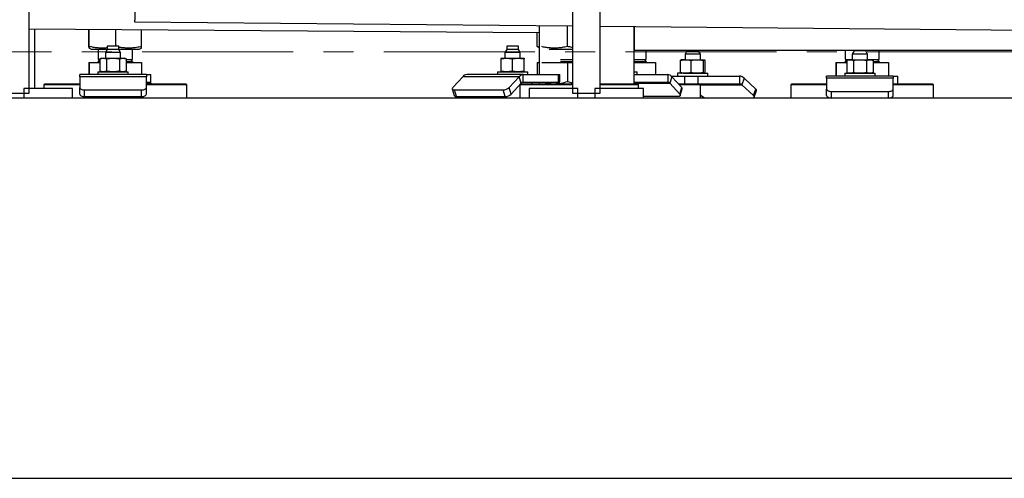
# Model space of a CAD drawing. Header units: millimetres. Extents: x 0 to 841, y 0 to 594.
# Tile 39 of 256: x 78 to 120, y 511 to 531. Entities that reach past the tile are written whole.
import ezdxf

# ---------------------------------------------------------------- set-up
doc = ezdxf.new("R2010")
doc.units = ezdxf.units.MM
doc.linetypes.add('CENTER', pattern=[10.16, 6.35, -1.27, 1.27, -1.27])
doc.layers.add('TRAIT-FORT', color=4, linetype='Continuous', lineweight=25)

msp = doc.modelspace()

# ---------------------------------------------------------------- linework, layer by layer
at = {"color": 7, "linetype": 'CENTER', "lineweight": 18}
msp.add_line((191.251, 529.227), (12.691, 529.227), dxfattribs=at)
at = {"layer": 'TRAIT-FORT', "color": 4, "linetype": 'Continuous', "lineweight": 25}
for p, q in [((78.551, 527.493), (78.551, 561.553)), ((101.391, 561.553), (101.391, 527.493)), ((102.551, 527.493), (102.551, 561.553)), ((82.984, 530.489), (101.391, 530.32)), ((99.991, 530.333), (99.991, 528.272)), ((101.186, 529.455), (101.186, 530.322)), ((102.551, 530.31), (149.391, 529.879)), ((103.991, 527.889), (103.991, 530.296)), ((103.992, 529.289), (103.992, 530.296)), ((78.551, 530.198), (99.991, 530.041)), ((78.771, 530.196), (78.771, 527.689)), ((81.063, 529.455), (81.063, 530.18)), ((81.078, 529.455), (81.078, 530.179)), ((82.186, 529.472), (82.186, 530.171)), ((83.278, 529.455), (83.278, 530.163)), ((99.9, 529.455), (99.9, 530.042)), ((103.991, 530.012), (103.992, 530.012)), ((81.832, 529.472), (81.832, 529.332)), ((82.076, 529.472), (81.832, 529.472)), ((82.32, 529.472), (82.076, 529.472)), ((82.32, 529.332), (82.32, 529.472)), ((98.628, 529.472), (98.628, 529.332)), ((98.743, 529.472), (98.628, 529.472)), ((99.116, 529.472), (98.743, 529.472)), ((99.116, 529.332), (99.116, 529.472)), ((99.9, 529.455), (99.91, 529.452)), ((99.991, 529.424), (99.9, 529.455)), ((99.909, 529.451), (99.991, 529.418)), ((81.07, 529.386), (81.161, 529.349)), ((81.161, 529.349), (81.832, 529.349)), ((81.451, 529.349), (81.451, 528.916)), ((81.832, 529.332), (81.756, 529.2)), ((81.756, 529.2), (81.756, 528.964)), ((82.076, 529.2), (81.756, 529.2)), ((82.32, 529.332), (81.832, 529.332)), ((82.396, 529.2), (82.076, 529.2)), ((82.32, 529.349), (83.051, 529.349)), ((82.396, 529.2), (82.32, 529.332)), ((82.396, 528.964), (82.396, 529.2)), ((82.891, 528.916), (82.891, 529.349)), ((83.051, 529.349), (83.18, 529.349)), ((83.18, 529.349), (83.271, 529.386)), ((98.628, 529.332), (98.552, 529.2)), ((98.552, 529.2), (98.552, 528.964)), ((98.703, 529.2), (98.552, 529.2)), ((99.116, 529.332), (98.628, 529.332)), ((99.192, 529.2), (98.703, 529.2)), ((99.192, 529.2), (99.116, 529.332)), ((99.192, 528.964), (99.192, 529.2)), ((100.407, 529.349), (101.391, 529.349)), ((147.988, 529.289), (103.992, 529.289)), ((104.491, 528.916), (104.491, 529.289)), ((106.202, 529.269), (106.126, 529.137)), ((106.126, 529.137), (106.126, 528.901)), ((106.766, 529.137), (106.126, 529.137)), ((106.202, 529.289), (106.202, 529.269)), ((106.295, 529.269), (106.202, 529.269)), ((106.69, 529.269), (106.295, 529.269)), ((106.69, 529.269), (106.69, 529.289)), ((106.766, 529.137), (106.69, 529.269)), ((106.766, 528.901), (106.766, 529.137)), ((112.851, 529.289), (112.851, 528.916)), ((113.232, 529.269), (113.156, 529.137)), ((113.156, 529.137), (113.156, 528.901)), ((113.476, 529.137), (113.156, 529.137)), ((113.232, 529.289), (113.232, 529.269)), ((113.72, 529.269), (113.232, 529.269)), ((113.796, 529.137), (113.476, 529.137)), ((113.72, 529.269), (113.72, 529.289)), ((113.796, 529.137), (113.72, 529.269)), ((113.796, 528.901), (113.796, 529.137)), ((114.291, 528.916), (114.291, 529.289)), ((81.063, 528.781), (81.063, 528.272)), ((81.063, 528.781), (81.078, 528.781)), ((81.078, 528.781), (81.078, 528.272)), ((81.078, 528.781), (81.522, 528.781)), ((81.148, 528.789), (81.148, 528.781)), ((81.148, 528.789), (81.522, 528.789)), ((81.451, 528.916), (81.522, 528.916)), ((81.522, 528.901), (81.451, 528.829)), ((81.451, 528.829), (81.522, 528.829)), ((81.596, 528.964), (81.522, 528.937)), ((81.522, 528.937), (81.522, 528.418)), ((81.596, 528.964), (81.66, 528.964)), ((81.66, 528.964), (82.076, 528.964)), ((81.799, 528.937), (81.799, 528.418)), ((82.076, 528.964), (82.492, 528.964)), ((82.353, 528.937), (82.353, 528.418)), ((82.492, 528.964), (82.556, 528.964)), ((82.63, 528.937), (82.556, 528.964)), ((82.63, 528.937), (82.63, 528.418)), ((82.63, 528.916), (82.891, 528.916)), ((82.63, 528.829), (82.891, 528.829)), ((82.63, 528.789), (83.193, 528.789)), ((82.63, 528.781), (83.278, 528.781)), ((82.891, 528.829), (82.804, 528.916)), ((82.819, 528.916), (82.819, 528.901)), ((83.193, 528.781), (83.193, 528.789)), ((83.278, 528.781), (83.278, 528.272)), ((98.383, 528.937), (98.383, 528.418)), ((98.392, 528.964), (98.618, 528.964)), ((98.618, 528.964), (99.098, 528.964)), ((98.854, 528.937), (98.854, 528.418)), ((99.098, 528.964), (99.352, 528.964)), ((99.342, 528.937), (99.342, 528.418)), ((99.361, 528.418), (99.361, 528.937)), ((99.9, 528.781), (99.9, 528.272)), ((99.9, 528.781), (99.991, 528.781)), ((100.099, 528.781), (101.186, 528.781)), ((100.39, 528.789), (101.391, 528.789)), ((100.883, 528.916), (101.391, 528.916)), ((100.883, 528.829), (101.391, 528.829)), ((101.186, 528.781), (101.186, 527.988)), ((101.186, 528.781), (101.391, 528.781)), ((103.991, 528.916), (104.491, 528.916)), ((103.991, 528.829), (104.491, 528.829)), ((103.991, 528.789), (104.793, 528.789)), ((103.991, 528.781), (104.878, 528.781)), ((104.491, 528.829), (104.404, 528.916)), ((104.793, 528.781), (104.793, 528.789)), ((104.878, 528.781), (104.878, 528.272)), ((105.931, 528.356), (105.931, 528.875)), ((106.149, 528.901), (105.966, 528.901)), ((106.149, 528.901), (106.624, 528.901)), ((106.366, 528.875), (106.366, 528.356)), ((106.624, 528.901), (106.921, 528.901)), ((106.881, 528.875), (106.881, 528.356)), ((106.961, 528.875), (106.961, 528.356)), ((112.463, 528.781), (112.463, 528.209)), ((112.463, 528.781), (112.478, 528.781)), ((112.478, 528.781), (112.478, 528.209)), ((112.478, 528.781), (112.922, 528.781)), ((112.548, 528.789), (112.548, 528.781)), ((112.548, 528.789), (112.922, 528.789)), ((112.937, 528.916), (112.851, 528.829)), ((112.851, 528.916), (113.156, 528.916)), ((112.851, 528.829), (112.922, 528.829)), ((112.996, 528.901), (112.922, 528.875)), ((112.922, 528.875), (112.922, 528.356)), ((112.996, 528.901), (113.06, 528.901)), ((113.06, 528.901), (113.476, 528.901)), ((113.199, 528.875), (113.199, 528.356)), ((113.476, 528.901), (113.892, 528.901)), ((113.753, 528.875), (113.753, 528.356)), ((113.796, 528.916), (114.291, 528.916)), ((113.892, 528.901), (113.956, 528.901)), ((114.03, 528.875), (113.956, 528.901)), ((114.03, 528.875), (114.03, 528.356)), ((114.03, 528.829), (114.291, 528.829)), ((114.03, 528.789), (114.593, 528.789)), ((114.03, 528.781), (114.678, 528.781)), ((114.291, 528.829), (114.204, 528.916)), ((114.593, 528.781), (114.593, 528.789)), ((114.678, 528.781), (114.678, 528.209)), ((83.476, 528.272), (80.676, 528.272)), ((80.676, 528.186), (80.676, 528.272)), ((81.436, 528.392), (81.436, 528.272)), ((81.436, 528.392), (82.716, 528.392)), ((81.522, 528.418), (81.596, 528.392)), ((82.556, 528.392), (82.63, 528.418)), ((82.716, 528.272), (82.716, 528.392)), ((83.476, 528.272), (83.476, 528.186)), ((83.476, 528.272), (83.665, 528.272)), ((83.665, 527.952), (83.665, 528.272)), ((99.321, 528.272), (96.944, 528.272)), ((98.232, 528.392), (98.232, 528.272)), ((98.232, 528.392), (99.512, 528.392)), ((99.321, 527.952), (99.321, 528.272)), ((99.321, 528.272), (100.8, 528.272)), ((99.512, 528.272), (99.512, 528.392)), ((100.8, 527.952), (100.8, 528.272)), ((100.8, 528.272), (100.861, 528.272)), ((100.861, 527.952), (100.861, 528.272)), ((103.991, 528.392), (104.109, 528.392)), ((103.991, 528.272), (105.398, 528.272)), ((104.109, 528.272), (104.109, 528.392)), ((105.398, 528.272), (105.398, 527.952)), ((105.543, 528.209), (106.116, 528.209)), ((105.806, 528.329), (105.806, 528.209)), ((106.05, 528.329), (105.806, 528.329)), ((106.05, 528.329), (107.086, 528.329)), ((106.116, 527.889), (106.116, 528.209)), ((106.116, 528.209), (106.678, 528.209)), ((106.678, 527.889), (106.678, 528.209)), ((106.678, 528.209), (108.412, 528.209)), ((107.086, 528.209), (107.086, 528.329)), ((108.412, 528.209), (108.412, 527.889)), ((114.876, 528.209), (112.076, 528.209)), ((112.076, 528.124), (112.076, 528.209)), ((112.836, 528.329), (112.836, 528.209)), ((112.836, 528.329), (114.116, 528.329)), ((112.922, 528.356), (112.996, 528.329)), ((113.956, 528.329), (114.03, 528.356)), ((114.116, 528.209), (114.116, 528.329)), ((114.876, 528.209), (114.876, 528.124)), ((114.876, 528.209), (115.065, 528.209)), ((115.065, 527.889), (115.065, 528.209)), ((79.211, 527.889), (79.171, 527.849)), ((79.171, 527.849), (79.171, 527.689)), ((80.676, 527.849), (79.171, 527.849)), ((79.211, 527.889), (80.676, 527.889)), ((80.676, 528.186), (80.676, 527.729)), ((83.476, 528.186), (80.676, 528.186)), ((83.476, 527.729), (83.476, 528.186)), ((83.476, 527.952), (83.665, 527.952)), ((83.476, 527.909), (83.665, 527.909)), ((83.476, 527.889), (85.131, 527.889)), ((85.171, 527.849), (83.476, 527.849)), ((83.665, 527.909), (83.665, 527.952)), ((83.665, 527.909), (83.665, 527.889)), ((85.171, 527.849), (85.131, 527.889)), ((85.171, 527.289), (85.171, 527.849)), ((96.775, 528.186), (96.356, 527.729)), ((99.152, 528.186), (96.775, 528.186)), ((98.733, 527.729), (99.152, 528.186)), ((98.818, 527.452), (99.236, 527.909)), ((99.236, 527.909), (99.152, 528.186)), ((99.192, 527.289), (99.192, 527.86)), ((99.918, 527.849), (99.192, 527.849)), ((99.218, 527.889), (99.935, 527.889)), ((99.321, 527.952), (100.8, 527.952)), ((99.676, 527.952), (99.676, 527.889)), ((101.391, 527.849), (99.918, 527.849)), ((99.935, 527.889), (101.391, 527.889)), ((99.991, 527.952), (99.991, 527.889)), ((100.8, 527.952), (100.861, 527.952)), ((101.186, 527.988), (101.391, 527.933)), ((102.551, 527.889), (104.131, 527.889)), ((104.171, 527.849), (102.551, 527.849)), ((103.991, 527.952), (105.398, 527.952)), ((103.991, 527.909), (105.482, 527.909)), ((104.171, 527.849), (104.131, 527.889)), ((104.171, 527.689), (104.171, 527.849)), ((105.567, 528.186), (105.482, 527.909)), ((105.482, 527.909), (105.9, 527.452)), ((105.567, 528.186), (105.985, 527.729)), ((105.838, 527.889), (106.731, 527.889)), ((106.771, 527.849), (105.875, 527.849)), ((106.771, 527.849), (106.731, 527.889)), ((106.731, 527.889), (108.412, 527.889)), ((106.766, 527.854), (106.766, 527.889)), ((106.771, 527.289), (106.771, 527.849)), ((106.771, 527.847), (108.512, 527.847)), ((108.611, 528.124), (108.512, 527.847)), ((108.512, 527.847), (109.002, 527.389)), ((108.611, 528.124), (109.101, 527.667)), ((110.611, 527.889), (110.571, 527.849)), ((110.571, 527.849), (110.571, 527.289)), ((112.076, 527.849), (110.571, 527.849)), ((110.611, 527.889), (112.076, 527.889)), ((112.076, 528.124), (112.076, 527.667)), ((114.876, 528.124), (112.076, 528.124)), ((114.876, 527.667), (114.876, 528.124)), ((114.876, 527.889), (116.531, 527.889)), ((116.571, 527.849), (114.876, 527.849)), ((116.571, 527.849), (116.531, 527.889)), ((116.571, 527.289), (116.571, 527.849)), ((77.391, 527.493), (78.551, 527.493)), ((78.331, 527.689), (78.331, 527.289)), ((80.371, 527.689), (78.331, 527.689)), ((80.371, 527.289), (80.371, 527.689)), ((80.676, 527.452), (80.676, 527.729)), ((80.876, 527.629), (83.276, 527.629)), ((80.876, 527.352), (80.876, 527.629)), ((83.276, 527.352), (83.276, 527.629)), ((83.476, 527.452), (83.476, 527.729)), ((96.335, 527.671), (96.419, 527.393)), ((96.434, 527.629), (98.472, 527.629)), ((96.519, 527.352), (96.434, 527.629)), ((98.557, 527.352), (98.472, 527.629)), ((98.818, 527.452), (98.733, 527.729)), ((99.571, 527.689), (99.571, 527.289)), ((101.61, 527.689), (99.571, 527.689)), ((101.391, 527.493), (102.551, 527.493)), ((101.61, 527.289), (101.61, 527.689)), ((102.331, 527.689), (102.331, 527.289)), ((104.371, 527.689), (102.331, 527.689)), ((104.371, 527.289), (104.371, 527.689)), ((105.9, 527.452), (105.985, 527.729)), ((105.922, 527.393), (106.006, 527.671)), ((106.804, 527.389), (106.771, 527.421)), ((109.002, 527.389), (109.101, 527.667)), ((109.033, 527.322), (109.133, 527.599)), ((112.076, 527.389), (112.076, 527.667)), ((112.276, 527.567), (114.676, 527.567)), ((112.276, 527.289), (112.276, 527.567)), ((114.676, 527.289), (114.676, 527.567)), ((114.876, 527.389), (114.876, 527.667)), ((173.971, 527.289), (29.971, 527.289)), ((80.371, 527.289), (78.331, 527.289)), ((80.876, 527.352), (83.276, 527.352)), ((81.756, 527.352), (81.756, 527.289)), ((82.396, 527.289), (82.396, 527.352)), ((96.519, 527.352), (98.557, 527.352)), ((98.171, 527.352), (98.171, 527.289)), ((98.552, 527.352), (98.552, 527.289)), ((101.61, 527.289), (99.571, 527.289)), ((104.371, 527.289), (102.331, 527.289)), ((105.822, 527.352), (104.371, 527.352)), ((29.971, 511.289), (173.971, 511.289))]:
    msp.add_line(p, q, dxfattribs=at)
at = {"layer": 'TRAIT-FORT', "color": 4, "linetype": 'Continuous', "lineweight": 25, "flags": 128}
for points in [[(82.991, 531.289), (82.991, 531.282), (82.991, 531.261), (82.991, 531.226), (82.99, 531.179), (82.99, 531.121), (82.989, 531.056), (82.989, 530.984), (82.988, 530.908), (82.987, 530.832), (82.986, 530.759), (82.986, 530.689), (82.985, 530.627), (82.985, 530.575), (82.984, 530.534), (82.984, 530.506), (82.984, 530.491), (82.984, 530.489)], [(80.676, 527.729), (80.68, 527.709), (80.691, 527.691), (80.71, 527.673), (80.735, 527.658), (80.765, 527.646), (80.8, 527.637), (80.837, 527.631), (80.876, 527.629)], [(80.676, 527.452), (80.68, 527.432), (80.691, 527.414), (80.71, 527.396), (80.735, 527.381), (80.765, 527.369), (80.8, 527.359), (80.837, 527.354), (80.876, 527.352)], [(83.276, 527.629), (83.315, 527.631), (83.353, 527.637), (83.387, 527.646), (83.418, 527.658), (83.442, 527.673), (83.461, 527.691), (83.472, 527.709), (83.476, 527.729)], [(83.276, 527.352), (83.315, 527.354), (83.353, 527.359), (83.387, 527.369), (83.418, 527.381), (83.442, 527.396), (83.461, 527.414), (83.472, 527.432), (83.476, 527.452)], [(96.356, 527.729), (96.342, 527.709), (96.334, 527.691), (96.334, 527.673), (96.341, 527.658), (96.356, 527.646), (96.376, 527.637), (96.403, 527.631), (96.434, 527.629)], [(105.9, 527.452), (105.915, 527.432), (105.922, 527.414), (105.923, 527.396), (105.915, 527.381), (105.901, 527.369), (105.88, 527.359), (105.853, 527.354), (105.822, 527.352)], [(109.002, 527.389), (109.02, 527.37), (109.031, 527.351), (109.035, 527.334), (109.032, 527.319), (109.022, 527.306), (109.004, 527.297), (108.981, 527.291), (108.952, 527.289)], [(112.076, 527.667), (112.08, 527.647), (112.091, 527.628), (112.11, 527.611), (112.135, 527.596), (112.165, 527.583), (112.2, 527.574), (112.237, 527.568), (112.276, 527.567)], [(112.076, 527.389), (112.08, 527.37), (112.091, 527.351), (112.11, 527.334), (112.135, 527.319), (112.165, 527.306), (112.2, 527.297), (112.237, 527.291), (112.276, 527.289)], [(114.676, 527.567), (114.715, 527.568), (114.753, 527.574), (114.787, 527.583), (114.818, 527.596), (114.842, 527.611), (114.861, 527.628), (114.872, 527.647), (114.876, 527.667)], [(114.676, 527.289), (114.715, 527.291), (114.753, 527.297), (114.787, 527.306), (114.818, 527.319), (114.842, 527.334), (114.861, 527.351), (114.872, 527.37), (114.876, 527.389)]]:
    msp.add_lwpolyline(points, dxfattribs=at)
at = {"layer": 'TRAIT-FORT', "color": 4, "linetype": 'Continuous', "lineweight": 25}
for centre, radius, start, end in [((81.411, 528.829), 0.04, 270.0132, 359.9971), ((82.931, 528.829), 0.04, 180.0029, 269.9868), ((104.531, 528.829), 0.04, 180.0022, 269.9884), ((112.811, 528.829), 0.04, 270.0115, 359.9971), ((114.331, 528.829), 0.04, 180.0029, 269.9868), ((96.955, 528.039), 0.233, 92.9106, 140.8735), ((99.333, 528.039), 0.233, 92.9104, 140.8737), ((105.386, 528.039), 0.233, 39.1261, 87.0897), ((108.404, 527.917), 0.292, 44.9198, 88.3038), ((99.327, 527.835), 0.117, 92.9194, 140.8698), ((105.392, 527.835), 0.117, 39.1305, 87.0802), ((108.408, 527.743), 0.146, 44.9203, 88.308), ((96.501, 527.449), 0.0993, 214.3494, 280.3429), ((98.472, 528.021), 0.392, 270.0376, 311.8445), ((98.556, 527.744), 0.392, 270.0376, 311.8445), ((105.947, 527.682), 0.0601, 349.0392, 51.3972), ((107.082, 527.724), 0.435, 230.3127, 268.2375), ((109.064, 527.608), 0.0693, 352.4989, 57.3753)]:
    msp.add_arc(centre, radius, start, end, dxfattribs=at)
for points, knots in [([(81.078, 529.455), (81.076, 529.44), (81.073, 529.419), (81.077, 529.396), (81.068, 529.384), (81.068, 529.405), (81.064, 529.421), (81.064, 529.442), (81.063, 529.455)], [0, 0, 0, 0, 0.313629, 0.472727, 0.503056, 0.578344, 0.739475, 1, 1, 1, 1]), ([(81.832, 529.398), (81.809, 529.395), (81.722, 529.385), (81.583, 529.385), (81.414, 529.396), (81.249, 529.418), (81.137, 529.442), (81.078, 529.455)], [0, 0, 0, 0, 0.091617, 0.34516, 0.547484, 0.762253, 1, 1, 1, 1]), ([(83.278, 529.455), (83.205, 529.439), (83.068, 529.41), (82.864, 529.388), (82.684, 529.384), (82.517, 529.396), (82.4, 529.411), (82.334, 529.425), (82.32, 529.427)], [0, 0, 0, 0, 0.2312527, 0.4372918, 0.6338898, 0.7907807, 0.9573552, 1, 1, 1, 1]), ([(83.271, 529.388), (83.271, 529.388), (83.273, 529.384), (83.273, 529.406), (83.277, 529.421), (83.278, 529.442), (83.278, 529.455)], [0, 0, 0, 0, 0.015621, 0.164754, 0.483932, 1, 1, 1, 1]), ([(101.186, 529.455), (101.112, 529.439), (100.972, 529.41), (100.766, 529.388), (100.583, 529.384), (100.414, 529.396), (100.256, 529.417), (100.15, 529.44), (100.098, 529.451)], [0, 0, 0, 0, 0.206194, 0.38997, 0.565353, 0.705307, 0.853869, 1, 1, 1, 1]), ([(101.391, 529.415), (101.381, 529.416), (101.312, 529.426), (101.244, 529.441), (101.186, 529.455)], [0, 0, 0, 0, 0.1454605, 1, 1, 1, 1]), ([(81.522, 528.937), (81.545, 528.945), (81.59, 528.96), (81.637, 528.962), (81.66, 528.964)], [0, 0, 0, 0, 0.504382, 1, 1, 1, 1]), ([(81.66, 528.964), (81.684, 528.962), (81.731, 528.96), (81.776, 528.945), (81.799, 528.937)], [0, 0, 0, 0, 0.491659, 1, 1, 1, 1]), ([(81.799, 528.937), (81.845, 528.945), (81.937, 528.96), (82.029, 528.962), (82.076, 528.964)], [0, 0, 0, 0, 0.498163, 1, 1, 1, 1]), ([(82.076, 528.964), (82.122, 528.962), (82.215, 528.96), (82.307, 528.945), (82.353, 528.937)], [0, 0, 0, 0, 0.497845, 1, 1, 1, 1]), ([(82.353, 528.937), (82.376, 528.945), (82.421, 528.96), (82.468, 528.962), (82.492, 528.964)], [0, 0, 0, 0, 0.504373, 1, 1, 1, 1]), ([(82.492, 528.964), (82.515, 528.962), (82.562, 528.96), (82.607, 528.945), (82.63, 528.937)], [0, 0, 0, 0, 0.491659, 1, 1, 1, 1]), ([(98.383, 528.937), (98.422, 528.945), (98.5, 528.96), (98.579, 528.962), (98.618, 528.964)], [0, 0, 0, 0, 0.49899, 1, 1, 1, 1]), ([(98.392, 528.964), (98.391, 528.962), (98.385, 528.954), (98.384, 528.944), (98.383, 528.937)], [0, 0, 0, 0, 0.294181, 1, 1, 1, 1]), ([(98.618, 528.964), (98.658, 528.962), (98.737, 528.96), (98.814, 528.945), (98.854, 528.937)], [0, 0, 0, 0, 0.497024, 1, 1, 1, 1]), ([(98.854, 528.937), (98.894, 528.945), (98.975, 528.96), (99.057, 528.962), (99.098, 528.964)], [0, 0, 0, 0, 0.498774, 1, 1, 1, 1]), ([(99.098, 528.964), (99.139, 528.962), (99.221, 528.96), (99.302, 528.945), (99.342, 528.937)], [0, 0, 0, 0, 0.49724, 1, 1, 1, 1]), ([(99.342, 528.937), (99.343, 528.944), (99.344, 528.954), (99.35, 528.961), (99.352, 528.964)], [0, 0, 0, 0, 0.702002, 1, 1, 1, 1]), ([(99.352, 528.964), (99.353, 528.962), (99.359, 528.954), (99.36, 528.944), (99.361, 528.937)], [0, 0, 0, 0, 0.294186, 1, 1, 1, 1]), ([(105.931, 528.875), (105.967, 528.882), (106.039, 528.897), (106.112, 528.9), (106.149, 528.901)], [0, 0, 0, 0, 0.499488, 1, 1, 1, 1]), ([(105.971, 528.901), (105.964, 528.9), (105.948, 528.895), (105.937, 528.882), (105.931, 528.875)], [0, 0, 0, 0, 0.430638, 1, 1, 1, 1]), ([(106.149, 528.901), (106.185, 528.9), (106.258, 528.897), (106.33, 528.882), (106.366, 528.875)], [0, 0, 0, 0, 0.496523, 1, 1, 1, 1]), ([(106.366, 528.875), (106.409, 528.882), (106.494, 528.897), (106.58, 528.9), (106.624, 528.901)], [0, 0, 0, 0, 0.498504, 1, 1, 1, 1]), ([(106.624, 528.901), (106.667, 528.9), (106.753, 528.897), (106.838, 528.882), (106.881, 528.875)], [0, 0, 0, 0, 0.4975052, 1, 1, 1, 1]), ([(106.881, 528.875), (106.887, 528.882), (106.898, 528.895), (106.914, 528.9), (106.921, 528.901)], [0, 0, 0, 0, 0.565474, 1, 1, 1, 1]), ([(106.921, 528.901), (106.928, 528.9), (106.944, 528.895), (106.955, 528.882), (106.961, 528.875)], [0, 0, 0, 0, 0.430643, 1, 1, 1, 1]), ([(112.922, 528.875), (112.945, 528.882), (112.99, 528.897), (113.037, 528.9), (113.06, 528.901)], [0, 0, 0, 0, 0.504378, 1, 1, 1, 1]), ([(113.06, 528.901), (113.084, 528.9), (113.131, 528.897), (113.176, 528.882), (113.199, 528.875)], [0, 0, 0, 0, 0.49165, 1, 1, 1, 1]), ([(113.199, 528.875), (113.245, 528.882), (113.337, 528.897), (113.429, 528.9), (113.476, 528.901)], [0, 0, 0, 0, 0.498166, 1, 1, 1, 1]), ([(113.476, 528.901), (113.522, 528.9), (113.615, 528.897), (113.707, 528.882), (113.753, 528.875)], [0, 0, 0, 0, 0.497843, 1, 1, 1, 1]), ([(113.753, 528.875), (113.776, 528.882), (113.821, 528.897), (113.868, 528.9), (113.892, 528.901)], [0, 0, 0, 0, 0.50437, 1, 1, 1, 1]), ([(113.892, 528.901), (113.915, 528.9), (113.962, 528.897), (114.007, 528.882), (114.03, 528.875)], [0, 0, 0, 0, 0.49165, 1, 1, 1, 1]), ([(81.66, 528.392), (81.637, 528.393), (81.59, 528.396), (81.545, 528.411), (81.522, 528.418)], [0, 0, 0, 0, 0.49165, 1, 1, 1, 1]), ([(81.799, 528.418), (81.776, 528.411), (81.731, 528.396), (81.684, 528.393), (81.66, 528.392)], [0, 0, 0, 0, 0.504378, 1, 1, 1, 1]), ([(82.076, 528.392), (82.03, 528.393), (81.937, 528.396), (81.845, 528.411), (81.799, 528.418)], [0, 0, 0, 0, 0.497843, 1, 1, 1, 1]), ([(82.353, 528.418), (82.308, 528.411), (82.216, 528.396), (82.123, 528.393), (82.076, 528.392)], [0, 0, 0, 0, 0.498166, 1, 1, 1, 1]), ([(82.492, 528.392), (82.469, 528.393), (82.421, 528.396), (82.376, 528.411), (82.353, 528.418)], [0, 0, 0, 0, 0.49165, 1, 1, 1, 1]), ([(82.63, 528.418), (82.608, 528.411), (82.563, 528.396), (82.515, 528.393), (82.492, 528.392)], [0, 0, 0, 0, 0.50437, 1, 1, 1, 1]), ([(98.618, 528.392), (98.579, 528.393), (98.5, 528.396), (98.422, 528.411), (98.383, 528.418)], [0, 0, 0, 0, 0.4970212, 1, 1, 1, 1]), ([(98.383, 528.418), (98.384, 528.412), (98.385, 528.402), (98.39, 528.394), (98.392, 528.392)], [0, 0, 0, 0, 0.701809, 1, 1, 1, 1]), ([(98.854, 528.418), (98.815, 528.411), (98.737, 528.396), (98.658, 528.393), (98.618, 528.392)], [0, 0, 0, 0, 0.498989, 1, 1, 1, 1]), ([(99.098, 528.392), (99.057, 528.393), (98.975, 528.396), (98.894, 528.411), (98.854, 528.418)], [0, 0, 0, 0, 0.497236, 1, 1, 1, 1]), ([(99.342, 528.418), (99.302, 528.411), (99.221, 528.396), (99.139, 528.393), (99.098, 528.392)], [0, 0, 0, 0, 0.4987727, 1, 1, 1, 1]), ([(99.352, 528.392), (99.35, 528.394), (99.344, 528.402), (99.343, 528.412), (99.342, 528.418)], [0, 0, 0, 0, 0.29409, 1, 1, 1, 1]), ([(99.361, 528.418), (99.36, 528.412), (99.359, 528.402), (99.353, 528.394), (99.352, 528.392)], [0, 0, 0, 0, 0.701809, 1, 1, 1, 1]), ([(106.149, 528.329), (106.112, 528.331), (106.039, 528.333), (105.967, 528.348), (105.931, 528.356)], [0, 0, 0, 0, 0.496523, 1, 1, 1, 1]), ([(105.931, 528.356), (105.937, 528.349), (105.948, 528.335), (105.964, 528.331), (105.971, 528.329)], [0, 0, 0, 0, 0.5655694, 1, 1, 1, 1]), ([(106.366, 528.356), (106.33, 528.349), (106.259, 528.333), (106.185, 528.331), (106.149, 528.329)], [0, 0, 0, 0, 0.499493, 1, 1, 1, 1]), ([(106.624, 528.329), (106.581, 528.331), (106.494, 528.333), (106.409, 528.348), (106.366, 528.356)], [0, 0, 0, 0, 0.497505, 1, 1, 1, 1]), ([(106.881, 528.356), (106.839, 528.349), (106.754, 528.333), (106.667, 528.331), (106.624, 528.329)], [0, 0, 0, 0, 0.498507, 1, 1, 1, 1]), ([(106.921, 528.329), (106.914, 528.331), (106.898, 528.335), (106.887, 528.349), (106.881, 528.356)], [0, 0, 0, 0, 0.430638, 1, 1, 1, 1]), ([(106.961, 528.356), (106.955, 528.349), (106.944, 528.335), (106.928, 528.331), (106.921, 528.329)], [0, 0, 0, 0, 0.565569, 1, 1, 1, 1]), ([(113.06, 528.329), (113.037, 528.331), (112.99, 528.334), (112.945, 528.348), (112.922, 528.356)], [0, 0, 0, 0, 0.49165, 1, 1, 1, 1]), ([(113.199, 528.356), (113.176, 528.349), (113.131, 528.334), (113.084, 528.331), (113.06, 528.329)], [0, 0, 0, 0, 0.504383, 1, 1, 1, 1]), ([(113.476, 528.329), (113.43, 528.331), (113.337, 528.333), (113.245, 528.348), (113.199, 528.356)], [0, 0, 0, 0, 0.497843, 1, 1, 1, 1]), ([(113.753, 528.356), (113.708, 528.349), (113.616, 528.333), (113.523, 528.331), (113.476, 528.329)], [0, 0, 0, 0, 0.498169, 1, 1, 1, 1]), ([(113.892, 528.329), (113.869, 528.331), (113.821, 528.334), (113.776, 528.348), (113.753, 528.356)], [0, 0, 0, 0, 0.49165, 1, 1, 1, 1]), ([(114.03, 528.356), (114.008, 528.349), (113.963, 528.334), (113.915, 528.331), (113.892, 528.329)], [0, 0, 0, 0, 0.504383, 1, 1, 1, 1]), ([(100.215, 527.952), (100.26, 527.939), (100.35, 527.913), (100.49, 527.894), (100.585, 527.891), (100.632, 527.889)], [0, 0, 0, 0, 0.329153, 0.663857, 1, 1, 1, 1]), ([(100.632, 527.889), (100.725, 527.894), (100.914, 527.905), (101.094, 527.96), (101.186, 527.988)], [0, 0, 0, 0, 0.492847, 1, 1, 1, 1])]:
    msp.add_open_spline(points, degree=3, knots=knots, dxfattribs=at)

doc.saveas('drawing.dxf')
